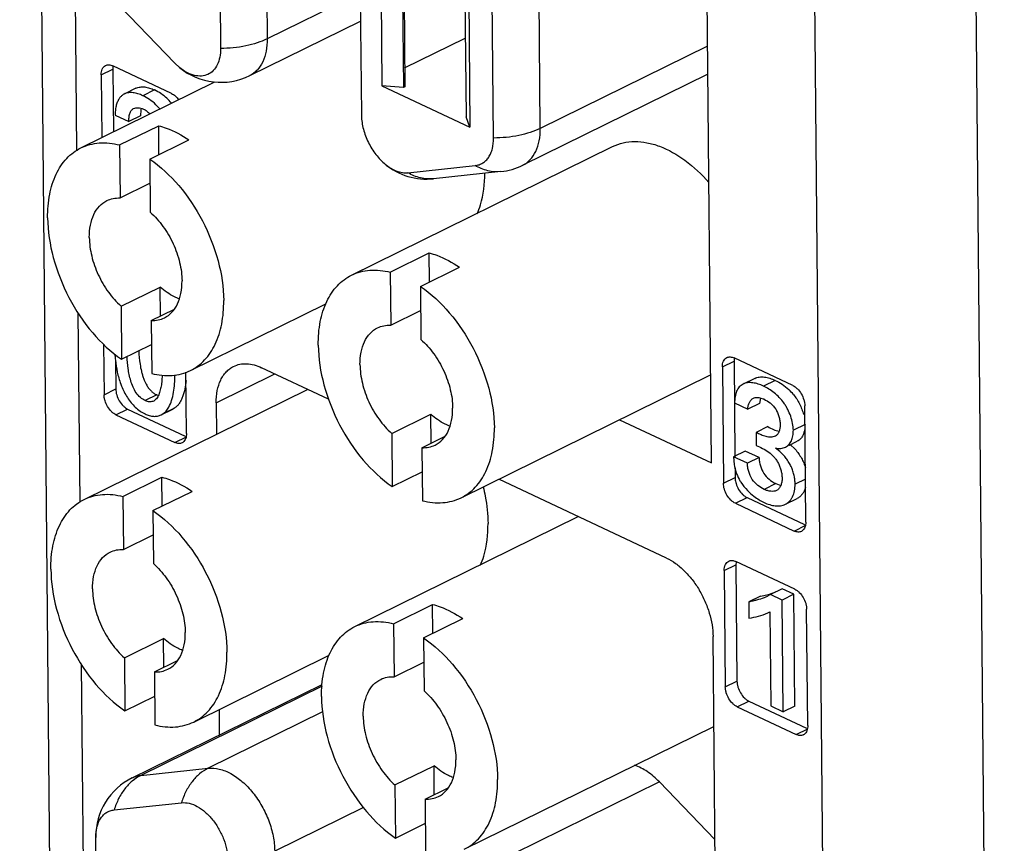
# Model space of a CAD drawing. Header units: inches. Extents: x 0 to 34, y 0 to 22.
# Tile 52 of 84: x 24.908 to 25.502, y 15.849 to 16.346. Entities that reach past the tile are written whole.
import ezdxf

# ---------------------------------------------------------------- set-up
doc = ezdxf.new("R2010")
doc.units = ezdxf.units.IN
doc.header["$LTSCALE"] = 1.87
doc.header["$MEASUREMENT"] = 0
doc.layers.get('0').update_dxf_attribs({"linetype": 'CONTINUOUS'})

msp = doc.modelspace()

# ---------------------------------------------------------------- linework, layer by layer
at = {"color": 7, "linetype": 'CONTINUOUS'}
for p, q in [((24.93701, 14.67853), (24.90811, 17.81457)), ((25.47363, 17.58665), (25.50203, 14.50524)), ((25.37634, 17.5692), (25.40444, 14.52092)), ((25.32535, 16.07855), (25.31241, 17.48177)), ((24.94254, 16.26689), (24.93145, 17.47005)), ((25.04798, 17.35758), (25.05741, 16.33424)), ((25.0198, 17.35178), (25.02923, 16.32843)), ((25.10478, 17.31184), (25.11421, 16.2885)), ((25.11756, 17.28264), (25.12656, 16.30589)), ((25.13064, 17.27649), (25.1396, 16.3049)), ((25.13148, 17.2761), (25.14043, 16.30531)), ((25.16838, 17.25875), (25.17733, 16.28716)), ((25.17069, 17.25767), (25.17969, 16.28092)), ((25.22213, 16.28022), (25.21313, 17.25657)), ((25.19394, 16.27442), (25.18494, 17.25077)), ((25.00159, 16.31962), (24.96056, 16.3623)), ((25.11353, 16.36186), (25.05741, 16.33424)), ((25.04684, 16.31205), (25.11369, 16.34495)), ((25.14032, 16.31668), (25.1769, 16.33468)), ((25.32303, 16.32988), (25.22213, 16.28022)), ((24.95723, 16.31251), (24.96427, 16.31598)), ((24.99975, 16.30126), (24.96425, 16.31794)), ((24.96437, 16.31748), (24.96427, 16.31598)), ((24.96427, 16.31598), (24.96462, 16.27811)), ((25.00452, 16.31691), (25.00159, 16.31962)), ((24.95723, 16.31251), (24.95758, 16.27465)), ((25.32318, 16.31298), (25.21156, 16.25804)), ((24.94504, 16.26847), (25.02584, 16.30825)), ((24.97821, 16.30439), (24.97117, 16.30092)), ((24.98944, 16.3034), (24.9824, 16.29993)), ((25.02489, 16.30835), (25.0249, 16.30778)), ((25.12656, 16.30589), (25.17969, 16.28092)), ((25.1396, 16.3049), (25.12656, 16.30589)), ((25.14043, 16.30531), (25.1396, 16.3049)), ((24.97117, 16.30093), (24.97062, 16.30063)), ((24.98124, 16.29135), (24.98103, 16.28778)), ((24.98146, 16.2924), (24.98124, 16.29135)), ((24.96571, 16.2882), (24.97399, 16.28431)), ((24.98103, 16.28778), (24.97399, 16.28431)), ((25.11421, 16.2885), (25.11422, 16.28787)), ((25.17969, 16.28092), (25.17733, 16.28716)), ((24.96839, 16.27024), (24.99195, 16.28184)), ((24.99211, 16.26443), (24.99195, 16.28184)), ((24.96839, 16.27024), (24.96868, 16.23827)), ((24.98656, 16.2617), (25.01012, 16.2733)), ((25.10829, 16.19175), (25.26574, 16.26925)), ((24.98656, 16.2617), (24.98685, 16.22973)), ((25.14225, 16.25352), (25.18285, 16.25783)), ((25.19833, 16.25421), (25.15774, 16.24989)), ((24.96868, 16.23827), (24.98669, 16.24713)), ((25.13164, 16.19351), (25.1552, 16.20511)), ((25.15536, 16.18771), (25.1552, 16.20511)), ((25.14981, 16.18497), (25.17337, 16.19657)), ((25.13164, 16.19351), (25.13193, 16.16154)), ((24.96928, 16.17299), (24.99285, 16.18459)), ((24.99301, 16.16718), (24.99285, 16.18459)), ((25.14981, 16.18497), (25.1501, 16.153)), ((24.96928, 16.17299), (24.96958, 16.14102)), ((25.0111, 16.13424), (25.09287, 16.17449)), ((24.94449, 16.05496), (24.94344, 16.16886)), ((24.98745, 16.16445), (25.00141, 16.17132)), ((25.13193, 16.16154), (25.14994, 16.17041)), ((24.98745, 16.16445), (24.98775, 16.13248)), ((24.95873, 16.15011), (24.95901, 16.11965)), ((24.96958, 16.14102), (24.98759, 16.14988)), ((24.96589, 16.14058), (24.96605, 16.12311)), ((25.33196, 16.13639), (25.339, 16.13986)), ((25.37448, 16.12514), (25.33898, 16.14182)), ((25.3391, 16.14136), (25.339, 16.13986)), ((25.339, 16.13986), (25.33954, 16.08222)), ((24.9941, 16.13149), (24.99386, 16.12815)), ((25.00871, 16.09629), (25.00837, 16.13326)), ((25.02668, 16.11476), (25.06206, 16.13217)), ((25.09433, 16.117), (25.05405, 16.13593)), ((25.17435, 16.05752), (25.32486, 16.1316)), ((25.33196, 16.13639), (25.33261, 16.06626)), ((25.35146, 16.1295), (25.34442, 16.12603)), ((25.36382, 16.12827), (25.35678, 16.12481)), ((24.94699, 16.05654), (25.0818, 16.12289)), ((24.95901, 16.11965), (24.96605, 16.12311)), ((24.99075, 16.11957), (24.98371, 16.1161)), ((24.99075, 16.11957), (24.99184, 16.11915)), ((24.99011, 16.11669), (24.98896, 16.11586)), ((25.02668, 16.11476), (25.02685, 16.09585)), ((25.33928, 16.11472), (25.34725, 16.11097)), ((25.35429, 16.11444), (25.34725, 16.11097)), ((25.35466, 16.11665), (25.35429, 16.11444)), ((25.35495, 16.11756), (25.35466, 16.11665)), ((25.35519, 16.11764), (25.35653, 16.11716)), ((25.38231, 16.0429), (25.38167, 16.11304)), ((24.96619, 16.10754), (24.97323, 16.11101)), ((24.96619, 16.10754), (25.00169, 16.09086)), ((24.97323, 16.11101), (25.00796, 16.09469)), ((24.99345, 16.10747), (25.00049, 16.11093)), ((24.99345, 16.10746), (24.99453, 16.10811)), ((25.00158, 16.11157), (24.99453, 16.10811)), ((25.00158, 16.11157), (25.00049, 16.11093)), ((25.13254, 16.09626), (25.1561, 16.10786)), ((25.15626, 16.09046), (25.1561, 16.10786)), ((25.26996, 16.10458), (25.32535, 16.07855)), ((25.38181, 16.10169), (25.37477, 16.09823)), ((25.13254, 16.09626), (25.13283, 16.06429)), ((25.35937, 16.10041), (25.35232, 16.09695)), ((25.35232, 16.09695), (25.3524, 16.08906)), ((25.00169, 16.09086), (25.00873, 16.09432)), ((25.15071, 16.08772), (25.16466, 16.09459)), ((25.372, 16.08906), (25.37711, 16.09158)), ((25.37283, 16.08966), (25.37587, 16.08672)), ((25.15071, 16.08772), (25.151, 16.05575)), ((25.34576, 16.08568), (25.33872, 16.08222)), ((25.35412, 16.08175), (25.34576, 16.08568)), ((25.36664, 16.08546), (25.36403, 16.08747)), ((25.34708, 16.07829), (25.33872, 16.08222)), ((25.33872, 16.08222), (25.33912, 16.07755)), ((25.35412, 16.08175), (25.34708, 16.07829)), ((25.13283, 16.06429), (25.15084, 16.07316)), ((25.3396, 16.0755), (25.33965, 16.06973)), ((24.97034, 16.05831), (24.9939, 16.06991)), ((24.99406, 16.0525), (24.9939, 16.06991)), ((25.2983, 16.02114), (25.19709, 16.06871)), ((25.33261, 16.06626), (25.33965, 16.06973)), ((25.36424, 16.06604), (25.3572, 16.06257)), ((25.36424, 16.06604), (25.36731, 16.065)), ((25.38207, 16.0687), (25.37585, 16.06564)), ((24.98851, 16.04977), (25.01207, 16.06137)), ((24.97034, 16.05831), (24.97064, 16.02634)), ((25.33979, 16.05416), (25.34683, 16.05762)), ((25.33979, 16.05416), (25.37529, 16.03747)), ((25.34683, 16.05762), (25.38156, 16.0413)), ((25.36997, 16.05358), (25.37701, 16.05704)), ((24.98851, 16.04977), (24.98881, 16.0178)), ((25.11024, 15.97982), (25.24505, 16.04617)), ((25.37529, 16.03747), (25.38233, 16.04094)), ((24.97064, 16.02634), (24.98865, 16.0352)), ((25.37562, 16.00241), (25.34011, 16.01909)), ((25.34024, 16.01863), (25.34014, 16.01713)), ((25.33309, 16.01366), (25.34014, 16.01713)), ((25.33309, 16.01366), (25.33374, 15.94353)), ((25.34014, 16.01713), (25.34078, 15.94699)), ((25.35974, 15.99929), (25.36415, 16.00071)), ((25.36811, 16.0026), (25.36106, 15.99914)), ((25.37514, 15.9993), (25.36811, 16.0026)), ((25.35496, 15.99822), (25.34792, 15.99476)), ((25.34792, 15.99476), (25.34801, 15.98502)), ((25.35496, 15.99822), (25.35974, 15.99929)), ((25.35947, 15.99828), (25.3571, 15.99724)), ((25.36106, 15.99914), (25.35946, 15.99829)), ((25.36809, 15.99583), (25.36106, 15.99914)), ((25.37514, 15.9993), (25.36809, 15.99583)), ((25.36872, 15.92847), (25.36809, 15.99583)), ((25.37576, 15.93193), (25.37514, 15.9993)), ((25.13359, 15.98158), (25.15716, 15.99318)), ((25.15732, 15.97578), (25.15716, 15.99318)), ((25.35929, 15.98808), (25.36062, 15.98879)), ((25.35929, 15.98808), (25.36064, 15.98874)), ((25.36062, 15.98879), (25.36115, 15.93203)), ((25.38344, 15.92017), (25.3828, 15.9903)), ((25.15176, 15.97304), (25.17533, 15.98464)), ((25.13359, 15.98158), (25.13389, 15.94961)), ((24.97124, 15.96106), (24.9948, 15.97265)), ((24.99496, 15.95525), (24.9948, 15.97265)), ((25.15176, 15.97304), (25.15206, 15.94107)), ((25.33893, 14.60491), (25.32631, 15.97394)), ((24.97124, 15.96106), (24.97153, 15.92909)), ((24.98941, 15.95252), (25.00336, 15.95939)), ((25.01305, 15.92231), (25.09483, 15.96256)), ((24.95648, 14.75377), (24.9454, 15.95693)), ((25.13389, 15.94961), (25.1519, 15.95848)), ((24.98941, 15.95252), (24.9897, 15.92055)), ((25.33374, 15.94353), (25.34078, 15.94699)), ((24.97599, 15.88861), (25.09057, 15.94501)), ((25.09051, 15.94388), (24.98127, 15.89012)), ((24.97153, 15.92909), (24.98954, 15.93795)), ((25.34092, 15.93143), (25.34796, 15.93489)), ((25.34796, 15.93489), (25.38269, 15.91857)), ((25.02838, 15.92986), (25.02852, 15.91447)), ((25.34092, 15.93143), (25.37642, 15.91474)), ((25.36115, 15.93203), (25.36872, 15.92847)), ((25.37576, 15.93193), (25.36872, 15.92847)), ((25.09081, 15.92837), (25.02187, 15.89444)), ((25.17631, 15.84559), (25.32681, 15.91966)), ((25.37642, 15.91474), (25.38347, 15.91821)), ((24.98127, 15.89012), (25.02187, 15.89444)), ((25.13449, 15.88433), (25.15805, 15.89593)), ((25.15821, 15.87852), (25.15805, 15.89593)), ((25.13449, 15.88433), (25.13478, 15.85236)), ((25.15266, 15.87579), (25.16662, 15.88266)), ((25.29397, 15.88621), (25.16961, 15.825)), ((25.32744, 15.85139), (25.29397, 15.88621)), ((25.15266, 15.87579), (25.15295, 15.84382)), ((24.96511, 15.86933), (25.0057, 15.87364)), ((25.11543, 15.8708), (25.06193, 15.84447)), ((25.13478, 15.85236), (25.15279, 15.86123)), ((24.96301, 14.87639), (24.95401, 15.85274))]:
    msp.add_line(p, q, dxfattribs=at)
for centre, radius, start, end in [((25.02946, 16.34738), 0.03937, 230.70364, 296.20587), ((24.9768, 16.27659), 0.02964, 47.40201, 64.74971), ((24.97796, 16.27786), 0.02792, 39.15923, 47.39139), ((25.15358, 16.28904), 0.03937, 230.70641, 276.06886), ((25.19417, 16.29336), 0.03937, 276.06862, 296.20634), ((25.05564, 16.15032), 0.09035, 183.88951, 185.12935), ((25.0481, 16.14965), 0.08279, 185.13627, 186.34037), ((25.00004, 16.13674), 0.03279, 198.9153, 201.34205), ((25.3506, 16.09962), 0.0315, 39.6987, 47.153), ((25.35038, 16.10264), 0.01577, 64.81099, 67.03055), ((25.0043, 16.09415), 0.00389, 296.22838, 307.73121), ((25.36161, 16.099), 0.00482, 296.17161, 302.30069), ((25.37229, 16.08314), 0.0189, 229.93466, 244.78205), ((25.3724, 16.08642), 0.03524, 224.09191, 232.65912), ((25.37791, 16.04076), 0.00389, 296.22838, 307.73121), ((25.37904, 15.91803), 0.00389, 296.22838, 307.73121), ((24.99338, 15.85329), 0.03937, 116.20602, 180.52804), ((24.98375, 15.85301), 0.02974, 180.16449, 180.52829)]:
    msp.add_arc(centre, radius, start, end, dxfattribs=at)
for points, knots in [([(25.05741, 16.33424), (25.05547, 16.33328), (25.05123, 16.3316), (25.04187, 16.32917), (25.03434, 16.32846), (25.02923, 16.32843)], [0, 0, 0, 0, 0.224389, 0.470419, 1, 1, 1, 1]), ([(25.05741, 16.33424), (25.05744, 16.33174), (25.05707, 16.32699), (25.05508, 16.32048), (25.05219, 16.31605), (25.04929, 16.31345), (25.04768, 16.31246), (25.04684, 16.31205)], [0, 0, 0, 0, 0.289502, 0.549285, 0.782353, 0.892268, 1, 1, 1, 1]), ([(25.02923, 16.32843), (25.02925, 16.32667), (25.02898, 16.3233), (25.02755, 16.31869), (25.02511, 16.31502), (25.02174, 16.31257), (25.01768, 16.31156), (25.01326, 16.31203), (25.00873, 16.31384), (25.00591, 16.31577), (25.00452, 16.31691)], [0, 0, 0, 0, 0.144333, 0.27363, 0.38951, 0.497451, 0.605895, 0.723075, 0.85404, 1, 1, 1, 1]), ([(24.95723, 16.31251), (24.95722, 16.31315), (24.95732, 16.31435), (24.95782, 16.31601), (24.95868, 16.31733), (24.95949, 16.31794), (24.95991, 16.31815)], [0, 0, 0, 0, 0.289296, 0.549882, 0.783163, 1, 1, 1, 1]), ([(24.95991, 16.31815), (24.96022, 16.3183), (24.96089, 16.31852), (24.96198, 16.31859), (24.96313, 16.3184), (24.96388, 16.31812), (24.96425, 16.31794)], [0, 0, 0, 0, 0.229029, 0.467866, 0.723862, 1, 1, 1, 1]), ([(24.97821, 16.30439), (24.979, 16.30478), (24.98076, 16.30531), (24.98359, 16.30529), (24.98654, 16.30463), (24.98847, 16.30386), (24.98944, 16.3034)], [0, 0, 0, 0, 0.225653, 0.46482, 0.723681, 1, 1, 1, 1]), ([(24.96806, 16.29806), (24.96764, 16.2974), (24.9669, 16.29595), (24.96616, 16.29356), (24.96576, 16.29093), (24.96573, 16.28913), (24.96571, 16.2882)], [0, 0, 0, 0, 0.227375, 0.471712, 0.730439, 1, 1, 1, 1]), ([(24.97062, 16.30063), (24.97012, 16.30032), (24.96916, 16.29955), (24.9684, 16.29858), (24.96806, 16.29806)], [0, 0, 0, 0, 0.485307, 1, 1, 1, 1]), ([(24.9824, 16.29993), (24.98143, 16.30039), (24.9795, 16.30116), (24.97655, 16.30182), (24.97371, 16.30185), (24.97196, 16.30131), (24.97117, 16.30092)], [0, 0, 0, 0, 0.276319, 0.53518, 0.774347, 1, 1, 1, 1]), ([(24.99263, 16.29195), (24.9919, 16.29286), (24.98998, 16.29495), (24.98657, 16.29769), (24.98378, 16.29929), (24.9824, 16.29993)], [0, 0, 0, 0, 0.268027, 0.649848, 1, 1, 1, 1]), ([(24.99975, 16.30126), (25.00056, 16.30088), (25.00214, 16.29978), (25.00341, 16.29835), (25.00399, 16.29755)], [0, 0, 0, 0, 0.471791, 1, 1, 1, 1]), ([(24.97399, 16.28431), (24.97398, 16.28516), (24.97401, 16.28642), (24.9742, 16.28804), (24.97445, 16.28916), (24.97482, 16.29017), (24.97535, 16.29103), (24.97604, 16.29171), (24.97658, 16.29204), (24.97685, 16.29218)], [0, 0, 0, 0, 0.287196, 0.424825, 0.554699, 0.675348, 0.787366, 0.894261, 1, 1, 1, 1]), ([(24.97685, 16.29218), (24.97728, 16.29239), (24.97821, 16.29268), (24.97971, 16.29276), (24.98128, 16.29251), (24.98229, 16.29214), (24.98279, 16.2919)], [0, 0, 0, 0, 0.230551, 0.47354, 0.730515, 1, 1, 1, 1]), ([(24.98279, 16.2919), (24.98349, 16.29158), (24.98489, 16.29071), (24.98613, 16.28963), (24.98674, 16.28902)], [0, 0, 0, 0, 0.472705, 1, 1, 1, 1]), ([(25.11422, 16.28787), (25.1143, 16.28517), (25.11519, 16.2796), (25.11821, 16.27163), (25.12268, 16.26439), (25.12655, 16.26029), (25.12864, 16.25857)], [0, 0, 0, 0, 0.242335, 0.500003, 0.757671, 1, 1, 1, 1]), ([(24.99195, 16.28184), (24.99348, 16.28145), (24.99989, 16.27944), (25.00588, 16.27619), (25.01012, 16.2733)], [0, 0, 0, 0, 0.234975, 1, 1, 1, 1]), ([(25.22213, 16.28022), (25.22018, 16.27926), (25.21594, 16.27759), (25.20658, 16.27515), (25.19906, 16.27444), (25.19394, 16.27442)], [0, 0, 0, 0, 0.224389, 0.470419, 1, 1, 1, 1]), ([(25.21156, 16.25804), (25.21323, 16.25886), (25.2164, 16.26126), (25.21979, 16.26647), (25.22178, 16.27297), (25.22215, 16.27773), (25.22213, 16.28022)], [0, 0, 0, 0, 0.216956, 0.450229, 0.710241, 1, 1, 1, 1]), ([(25.18285, 16.25783), (25.18366, 16.25792), (25.18527, 16.25826), (25.1875, 16.25931), (25.18946, 16.26086), (25.1911, 16.26287), (25.19239, 16.2653), (25.19366, 16.26913), (25.19396, 16.27227), (25.19394, 16.27442)], [0, 0, 0, 0, 0.112242, 0.222471, 0.33419, 0.450651, 0.574385, 0.706987, 1, 1, 1, 1]), ([(24.92496, 16.22632), (24.92491, 16.23106), (24.92561, 16.24009), (24.92939, 16.25245), (24.93488, 16.26087), (24.9404, 16.26582), (24.94345, 16.26769), (24.94504, 16.26847)], [0, 0, 0, 0, 0.289507, 0.549286, 0.782353, 0.892268, 1, 1, 1, 1]), ([(24.94504, 16.26847), (24.94673, 16.26931), (24.95034, 16.27066), (24.95822, 16.27196), (24.96439, 16.27126), (24.96839, 16.27024)], [0, 0, 0, 0, 0.237631, 0.480743, 1, 1, 1, 1]), ([(25.26574, 16.26925), (25.26777, 16.27024), (25.27213, 16.27178), (25.27918, 16.27255), (25.28661, 16.27181), (25.29717, 16.26876), (25.3104, 16.26114), (25.31949, 16.25253), (25.32383, 16.24758)], [0, 0, 0, 0, 0.101946, 0.207201, 0.318521, 0.437782, 0.702386, 1, 1, 1, 1]), ([(24.98656, 16.2617), (24.99306, 16.25726), (25.0052, 16.24585), (25.01916, 16.22483), (25.02851, 16.20118), (25.03111, 16.18447), (25.03118, 16.1764)], [0, 0, 0, 0, 0.237691, 0.495881, 0.756283, 1, 1, 1, 1]), ([(25.12864, 16.25857), (25.12972, 16.25769), (25.13192, 16.25612), (25.13541, 16.25441), (25.13887, 16.25347), (25.14117, 16.2534), (25.14225, 16.25352)], [0, 0, 0, 0, 0.282066, 0.542214, 0.780458, 1, 1, 1, 1]), ([(25.19833, 16.25421), (25.19572, 16.25393), (25.19024, 16.2543), (25.1852, 16.25642), (25.18285, 16.25783)], [0, 0, 0, 0, 0.489241, 1, 1, 1, 1]), ([(25.15774, 16.24989), (25.15512, 16.24962), (25.14965, 16.24998), (25.14461, 16.25211), (25.14225, 16.25352)], [0, 0, 0, 0, 0.489241, 1, 1, 1, 1]), ([(25.18401, 16.22874), (25.18479, 16.2305), (25.18766, 16.23833), (25.18864, 16.24676), (25.18864, 16.25315)], [0, 0, 0, 0, 0.231983, 1, 1, 1, 1]), ([(24.96068, 16.23668), (24.96189, 16.23727), (24.96452, 16.23816), (24.96729, 16.23833), (24.96868, 16.23827)], [0, 0, 0, 0, 0.490036, 1, 1, 1, 1]), ([(24.95011, 16.2145), (24.95009, 16.21699), (24.95046, 16.22174), (24.95245, 16.22825), (24.95583, 16.23346), (24.95901, 16.23586), (24.96068, 16.23668)], [0, 0, 0, 0, 0.289768, 0.549771, 0.783052, 1, 1, 1, 1]), ([(24.92496, 16.22632), (24.92503, 16.21825), (24.92762, 16.20154), (24.93698, 16.17789), (24.95094, 16.15687), (24.96308, 16.14546), (24.96958, 16.14102)], [0, 0, 0, 0, 0.243717, 0.504119, 0.762309, 1, 1, 1, 1]), ([(24.98685, 16.22973), (24.98972, 16.22718), (24.99497, 16.22122), (25.00097, 16.2109), (25.00491, 16.19972), (25.00599, 16.19197), (25.00602, 16.18822)], [0, 0, 0, 0, 0.245415, 0.503706, 0.760039, 1, 1, 1, 1]), ([(24.95011, 16.2145), (24.95015, 16.21075), (24.95122, 16.20299), (24.95517, 16.19181), (24.96117, 16.18149), (24.96642, 16.17554), (24.96928, 16.17299)], [0, 0, 0, 0, 0.239961, 0.496294, 0.754585, 1, 1, 1, 1]), ([(25.1552, 16.20511), (25.15673, 16.20472), (25.16314, 16.20271), (25.16913, 16.19947), (25.17337, 16.19657)], [0, 0, 0, 0, 0.234975, 1, 1, 1, 1]), ([(25.08821, 16.1496), (25.08816, 16.15433), (25.08886, 16.16337), (25.09264, 16.17573), (25.09813, 16.18414), (25.10365, 16.18909), (25.1067, 16.19097), (25.10829, 16.19175)], [0, 0, 0, 0, 0.289507, 0.549286, 0.782353, 0.892268, 1, 1, 1, 1]), ([(25.10829, 16.19175), (25.10998, 16.19258), (25.11359, 16.19393), (25.12147, 16.19524), (25.12764, 16.19454), (25.13164, 16.19351)], [0, 0, 0, 0, 0.237631, 0.480743, 1, 1, 1, 1]), ([(25.0044, 16.17742), (25.0034, 16.17778), (24.99922, 16.17958), (24.99545, 16.18227), (24.99285, 16.18459)], [0, 0, 0, 0, 0.232897, 1, 1, 1, 1]), ([(24.99545, 16.16604), (24.99713, 16.16686), (25.0003, 16.16926), (25.00368, 16.17446), (25.00568, 16.18097), (25.00605, 16.18573), (25.00602, 16.18822)], [0, 0, 0, 0, 0.216948, 0.450229, 0.710232, 1, 1, 1, 1]), ([(25.14981, 16.18497), (25.15631, 16.18053), (25.16845, 16.16913), (25.18241, 16.1481), (25.19176, 16.12445), (25.19436, 16.10775), (25.19443, 16.09967)], [0, 0, 0, 0, 0.237691, 0.495881, 0.756283, 1, 1, 1, 1]), ([(25.0111, 16.13424), (25.01268, 16.13502), (25.01574, 16.1369), (25.02126, 16.14185), (25.02675, 16.15026), (25.03053, 16.16262), (25.03122, 16.17166), (25.03118, 16.1764)], [0, 0, 0, 0, 0.107732, 0.217647, 0.450714, 0.710493, 1, 1, 1, 1]), ([(24.98745, 16.16445), (24.98885, 16.16438), (24.99162, 16.16456), (24.99425, 16.16544), (24.99545, 16.16604)], [0, 0, 0, 0, 0.509964, 1, 1, 1, 1]), ([(25.12393, 16.15996), (25.12514, 16.16055), (25.12777, 16.16143), (25.13054, 16.16161), (25.13193, 16.16154)], [0, 0, 0, 0, 0.490036, 1, 1, 1, 1]), ([(25.11337, 16.13777), (25.11334, 16.14027), (25.11371, 16.14502), (25.11571, 16.15153), (25.11909, 16.15673), (25.12226, 16.15913), (25.12393, 16.15996)], [0, 0, 0, 0, 0.289768, 0.549771, 0.783052, 1, 1, 1, 1]), ([(25.08821, 16.1496), (25.08828, 16.14152), (25.09088, 16.12481), (25.10023, 16.10116), (25.11419, 16.08014), (25.12633, 16.06873), (25.13283, 16.06429)], [0, 0, 0, 0, 0.243717, 0.504119, 0.762309, 1, 1, 1, 1]), ([(25.1501, 16.153), (25.15297, 16.15045), (25.15822, 16.1445), (25.16422, 16.13418), (25.16817, 16.123), (25.16924, 16.11524), (25.16927, 16.1115)], [0, 0, 0, 0, 0.245415, 0.503706, 0.760039, 1, 1, 1, 1]), ([(24.97996, 16.14614), (24.98007, 16.14342), (24.9804, 16.13928), (24.98134, 16.13449), (24.9821, 16.13169), (24.98255, 16.13029), (24.9828, 16.12959)], [0, 0, 0, 0, 0.48469, 0.737274, 0.867246, 1, 1, 1, 1]), ([(24.96582, 16.14051), (24.96609, 16.1381), (24.96685, 16.13323), (24.96819, 16.12847), (24.96902, 16.12611)], [0, 0, 0, 0, 0.49138, 1, 1, 1, 1]), ([(24.98371, 16.1161), (24.98322, 16.11633), (24.98224, 16.1169), (24.98034, 16.11837), (24.97821, 16.12077), (24.97639, 16.12425), (24.97509, 16.12798), (24.97413, 16.13173), (24.97329, 16.13661), (24.97302, 16.14027), (24.97292, 16.14267)], [0, 0, 0, 0, 0.054381, 0.11331, 0.239617, 0.371448, 0.504591, 0.633632, 0.758598, 1, 1, 1, 1]), ([(25.03714, 16.13674), (25.03834, 16.13733), (25.04096, 16.1382), (25.04521, 16.13847), (25.04967, 16.13772), (25.05259, 16.13662), (25.05405, 16.13593)], [0, 0, 0, 0, 0.228995, 0.467565, 0.723422, 1, 1, 1, 1]), ([(25.11337, 16.13777), (25.1134, 16.13402), (25.11447, 16.12627), (25.11842, 16.11509), (25.12442, 16.10477), (25.12967, 16.09881), (25.13254, 16.09626)], [0, 0, 0, 0, 0.239961, 0.496294, 0.754585, 1, 1, 1, 1]), ([(25.33196, 16.13639), (25.33196, 16.13703), (25.33205, 16.13823), (25.33256, 16.13989), (25.33342, 16.14121), (25.33422, 16.14182), (25.33465, 16.14203)], [0, 0, 0, 0, 0.289296, 0.549882, 0.783163, 1, 1, 1, 1]), ([(25.33465, 16.14203), (25.33496, 16.14218), (25.33563, 16.14241), (25.33672, 16.14247), (25.33786, 16.14228), (25.33861, 16.142), (25.33898, 16.14182)], [0, 0, 0, 0, 0.229029, 0.467866, 0.723862, 1, 1, 1, 1]), ([(24.98775, 16.13248), (24.99175, 16.13145), (24.99792, 16.13075), (25.0058, 16.13206), (25.00941, 16.13341), (25.0111, 16.13424)], [0, 0, 0, 0, 0.519257, 0.762369, 1, 1, 1, 1]), ([(24.99798, 16.11205), (24.99873, 16.11337), (24.99994, 16.11635), (25.00104, 16.12115), (25.00165, 16.12628), (25.00179, 16.12978), (25.00181, 16.13155)], [0, 0, 0, 0, 0.227586, 0.476224, 0.736035, 1, 1, 1, 1]), ([(25.02668, 16.11476), (25.02665, 16.11723), (25.02702, 16.12193), (25.02871, 16.12746), (25.03078, 16.13114), (25.03261, 16.13345), (25.03473, 16.13535), (25.03632, 16.13633), (25.03714, 16.13674)], [0, 0, 0, 0, 0.289133, 0.548952, 0.668566, 0.782498, 0.892337, 1, 1, 1, 1]), ([(24.9828, 16.12959), (24.98293, 16.12921), (24.98349, 16.12775), (24.98416, 16.12632), (24.98476, 16.12531)], [0, 0, 0, 0, 0.251346, 1, 1, 1, 1]), ([(24.98476, 16.12531), (24.98514, 16.12466), (24.98598, 16.12343), (24.98745, 16.12183), (24.98904, 16.12052), (24.99018, 16.11983), (24.99075, 16.11957)], [0, 0, 0, 0, 0.267819, 0.528068, 0.774425, 1, 1, 1, 1]), ([(24.99386, 16.12815), (24.99375, 16.12705), (24.99354, 16.12543), (24.99311, 16.12331), (24.99272, 16.12179), (24.99225, 16.12033), (24.99152, 16.11855), (24.99077, 16.11732), (24.99011, 16.11669)], [0, 0, 0, 0, 0.269974, 0.401076, 0.529484, 0.655249, 0.777111, 1, 1, 1, 1]), ([(25.00848, 16.12826), (25.00831, 16.12654), (25.00782, 16.1232), (25.00674, 16.1192), (25.0055, 16.11633), (25.00442, 16.11445), (25.00313, 16.11283), (25.00211, 16.11195), (25.00158, 16.11157)], [0, 0, 0, 0, 0.279938, 0.544159, 0.667368, 0.783871, 0.894168, 1, 1, 1, 1]), ([(25.34442, 16.12603), (25.34401, 16.12583), (25.3432, 16.12534), (25.34212, 16.12437), (25.34122, 16.12317), (25.34052, 16.12175), (25.33998, 16.12016), (25.33946, 16.11782), (25.33931, 16.11597), (25.33928, 16.11472)], [0, 0, 0, 0, 0.106872, 0.21553, 0.328708, 0.449008, 0.577221, 0.71281, 1, 1, 1, 1]), ([(25.35678, 16.12481), (25.35571, 16.12531), (25.3536, 16.12616), (25.35037, 16.12693), (25.34725, 16.12701), (25.34529, 16.12646), (25.34442, 16.12603)], [0, 0, 0, 0, 0.275079, 0.533565, 0.773189, 1, 1, 1, 1]), ([(25.35146, 16.1295), (25.35233, 16.12993), (25.35429, 16.13048), (25.35741, 16.1304), (25.36064, 16.12963), (25.36276, 16.12877), (25.36382, 16.12827)], [0, 0, 0, 0, 0.226811, 0.466435, 0.724921, 1, 1, 1, 1]), ([(25.36382, 16.12827), (25.36525, 16.1276), (25.36814, 16.12595), (25.37076, 16.12389), (25.37202, 16.12271)], [0, 0, 0, 0, 0.478313, 1, 1, 1, 1]), ([(25.37448, 16.12514), (25.37497, 16.12491), (25.37593, 16.12433), (25.37775, 16.12278), (25.37968, 16.12025), (25.38098, 16.11731), (25.38155, 16.11485), (25.38166, 16.11363), (25.38167, 16.11304)], [0, 0, 0, 0, 0.109414, 0.228475, 0.485669, 0.750771, 0.879036, 1, 1, 1, 1]), ([(24.96619, 16.10754), (24.9657, 16.10777), (24.96474, 16.10835), (24.96292, 16.1099), (24.96099, 16.11243), (24.95969, 16.11537), (24.95912, 16.11783), (24.95901, 16.11905), (24.95901, 16.11965)], [0, 0, 0, 0, 0.109414, 0.228475, 0.485669, 0.750771, 0.879036, 1, 1, 1, 1]), ([(24.96605, 16.12311), (24.96605, 16.12252), (24.96617, 16.1213), (24.96673, 16.11884), (24.96752, 16.11705), (24.96819, 16.11594)], [0, 0, 0, 0, 0.235187, 0.484569, 1, 1, 1, 1]), ([(24.96949, 16.12481), (24.96996, 16.12361), (24.97104, 16.12125), (24.97299, 16.11791), (24.97522, 16.11483), (24.97691, 16.11299), (24.97779, 16.11214)], [0, 0, 0, 0, 0.253143, 0.509003, 0.760289, 1, 1, 1, 1]), ([(25.37477, 16.09823), (25.37476, 16.0996), (25.37442, 16.10246), (25.37326, 16.1067), (25.37178, 16.11018), (25.3703, 16.11282), (25.36791, 16.11642), (25.36447, 16.11998), (25.3601, 16.12308), (25.35788, 16.12429), (25.35678, 16.12481)], [0, 0, 0, 0, 0.122247, 0.254413, 0.390368, 0.457836, 0.524066, 0.775049, 0.891657, 1, 1, 1, 1]), ([(25.37484, 16.11974), (25.37554, 16.11889), (25.37688, 16.11709), (25.37857, 16.11415), (25.37994, 16.11102), (25.38065, 16.10884), (25.38093, 16.10775)], [0, 0, 0, 0, 0.243966, 0.495048, 0.749252, 1, 1, 1, 1]), ([(24.96819, 16.11594), (24.96883, 16.11485), (24.96996, 16.11336), (24.97178, 16.11182), (24.97274, 16.11124), (24.97323, 16.11101)], [0, 0, 0, 0, 0.529566, 0.774714, 1, 1, 1, 1]), ([(24.98896, 16.11586), (24.98859, 16.11568), (24.98777, 16.11541), (24.98645, 16.11534), (24.98506, 16.11556), (24.98416, 16.11589), (24.98371, 16.1161)], [0, 0, 0, 0, 0.229059, 0.469748, 0.726159, 1, 1, 1, 1]), ([(25.34725, 16.11097), (25.3473, 16.1117), (25.34753, 16.11309), (25.34822, 16.11501), (25.34924, 16.11659), (25.35019, 16.11735), (25.3507, 16.1176)], [0, 0, 0, 0, 0.280752, 0.542829, 0.781439, 1, 1, 1, 1]), ([(25.3507, 16.1176), (25.35102, 16.11775), (25.35171, 16.11798), (25.35283, 16.11807), (25.354, 16.11796), (25.35479, 16.11776), (25.35519, 16.11764)], [0, 0, 0, 0, 0.231994, 0.473345, 0.729278, 1, 1, 1, 1]), ([(25.35709, 16.11691), (25.35838, 16.1163), (25.36029, 16.11516), (25.36253, 16.11314), (25.36406, 16.11123), (25.36524, 16.109), (25.36611, 16.1066), (25.36665, 16.10417), (25.3668, 16.10256), (25.36681, 16.10178)], [0, 0, 0, 0, 0.225054, 0.347501, 0.475262, 0.608749, 0.744599, 0.877112, 1, 1, 1, 1]), ([(24.97779, 16.11214), (24.97869, 16.11128), (24.98056, 16.10975), (24.98266, 16.10855), (24.9837, 16.10806)], [0, 0, 0, 0, 0.52175, 1, 1, 1, 1]), ([(24.9837, 16.10806), (24.98454, 16.10767), (24.98622, 16.10703), (24.98879, 16.10655), (24.99125, 16.10664), (24.99276, 16.10713), (24.99345, 16.10747)], [0, 0, 0, 0, 0.276023, 0.533409, 0.772783, 1, 1, 1, 1]), ([(24.99453, 16.10811), (24.99523, 16.10859), (24.99654, 16.1098), (24.99753, 16.11126), (24.99798, 16.11205)], [0, 0, 0, 0, 0.484999, 1, 1, 1, 1]), ([(25.16765, 16.1007), (25.16665, 16.10106), (25.16247, 16.10286), (25.1587, 16.10554), (25.1561, 16.10786)], [0, 0, 0, 0, 0.232897, 1, 1, 1, 1]), ([(25.15871, 16.08931), (25.16038, 16.09013), (25.16355, 16.09253), (25.16693, 16.09774), (25.16893, 16.10425), (25.1693, 16.109), (25.16927, 16.1115)], [0, 0, 0, 0, 0.216948, 0.450229, 0.710232, 1, 1, 1, 1]), ([(25.36681, 16.10178), (25.36681, 16.10105), (25.36674, 16.09964), (25.36637, 16.09795), (25.36587, 16.09677), (25.36541, 16.09602), (25.36485, 16.09539), (25.36442, 16.09506), (25.36419, 16.09492)], [0, 0, 0, 0, 0.285949, 0.550847, 0.672612, 0.786859, 0.894993, 1, 1, 1, 1]), ([(25.38181, 16.10169), (25.38182, 16.10057), (25.3817, 16.09891), (25.38121, 16.09681), (25.3807, 16.0954), (25.38003, 16.09414), (25.37894, 16.09274), (25.37787, 16.09195), (25.37711, 16.09158)], [0, 0, 0, 0, 0.287282, 0.421901, 0.549378, 0.669604, 0.783369, 1, 1, 1, 1]), ([(25.00871, 16.09629), (25.00871, 16.09574), (25.00864, 16.09468), (25.00827, 16.09321), (25.00763, 16.09198), (25.00702, 16.09132), (25.00669, 16.09107)], [0, 0, 0, 0, 0.284659, 0.545525, 0.781977, 1, 1, 1, 1]), ([(25.17435, 16.05752), (25.17594, 16.0583), (25.17899, 16.06017), (25.18451, 16.06512), (25.19, 16.07354), (25.19378, 16.0859), (25.19448, 16.09493), (25.19443, 16.09967)], [0, 0, 0, 0, 0.107732, 0.217647, 0.450714, 0.710493, 1, 1, 1, 1]), ([(25.36374, 16.09467), (25.36294, 16.09427), (25.36107, 16.0939), (25.35817, 16.09431), (25.35522, 16.09538), (25.35329, 16.09639), (25.35232, 16.09695)], [0, 0, 0, 0, 0.220992, 0.459879, 0.721607, 1, 1, 1, 1]), ([(25.35937, 16.10041), (25.36048, 16.09977), (25.36268, 16.09864), (25.36505, 16.09787), (25.36622, 16.09767)], [0, 0, 0, 0, 0.519484, 1, 1, 1, 1]), ([(25.37007, 16.08811), (25.37083, 16.08849), (25.3719, 16.08927), (25.37299, 16.09067), (25.37365, 16.09193), (25.37417, 16.09334), (25.37466, 16.09544), (25.37478, 16.0971), (25.37477, 16.09823)], [0, 0, 0, 0, 0.216631, 0.330396, 0.450622, 0.578099, 0.712718, 1, 1, 1, 1]), ([(25.00603, 16.09065), (25.00572, 16.0905), (25.00505, 16.09028), (25.00396, 16.09021), (25.00281, 16.0904), (25.00206, 16.09068), (25.00169, 16.09086)], [0, 0, 0, 0, 0.229029, 0.467866, 0.723862, 1, 1, 1, 1]), ([(25.15071, 16.08772), (25.1521, 16.08766), (25.15487, 16.08784), (25.1575, 16.08872), (25.15871, 16.08931)], [0, 0, 0, 0, 0.509964, 1, 1, 1, 1]), ([(25.3524, 16.08906), (25.35368, 16.08851), (25.35629, 16.08733), (25.35877, 16.08587), (25.35997, 16.08502)], [0, 0, 0, 0, 0.487936, 1, 1, 1, 1]), ([(25.35997, 16.08502), (25.36113, 16.08417), (25.36276, 16.08265), (25.36459, 16.08028), (25.36579, 16.07825), (25.36674, 16.07608), (25.36742, 16.07384), (25.36785, 16.07162), (25.36796, 16.07015), (25.36797, 16.06943)], [0, 0, 0, 0, 0.23784, 0.365085, 0.495195, 0.626522, 0.756505, 0.882071, 1, 1, 1, 1]), ([(25.36403, 16.08747), (25.36507, 16.08727), (25.36714, 16.08714), (25.36917, 16.08767), (25.37007, 16.08811)], [0, 0, 0, 0, 0.514178, 1, 1, 1, 1]), ([(25.37585, 16.06564), (25.37584, 16.0665), (25.37574, 16.06826), (25.37532, 16.07092), (25.37459, 16.07363), (25.37351, 16.07631), (25.37211, 16.07888), (25.36996, 16.08206), (25.36804, 16.08421), (25.36664, 16.08546)], [0, 0, 0, 0, 0.114644, 0.234872, 0.359542, 0.487984, 0.61878, 0.749567, 1, 1, 1, 1]), ([(25.37587, 16.08672), (25.37657, 16.08593), (25.37792, 16.08424), (25.37966, 16.08151), (25.38108, 16.07862), (25.38176, 16.0766), (25.38203, 16.07558)], [0, 0, 0, 0, 0.249242, 0.502895, 0.754793, 1, 1, 1, 1]), ([(25.33912, 16.07755), (25.33935, 16.07604), (25.34003, 16.07298), (25.34131, 16.07011), (25.34207, 16.06872)], [0, 0, 0, 0, 0.491095, 1, 1, 1, 1]), ([(25.3572, 16.06257), (25.35585, 16.06321), (25.35316, 16.06489), (25.34973, 16.06849), (25.34796, 16.07247), (25.34722, 16.07582), (25.34708, 16.07749), (25.34708, 16.07829)], [0, 0, 0, 0, 0.226723, 0.478749, 0.746266, 0.877896, 1, 1, 1, 1]), ([(25.35412, 16.08175), (25.35412, 16.08095), (25.35426, 16.07927), (25.35463, 16.07763), (25.35487, 16.0768)], [0, 0, 0, 0, 0.481203, 1, 1, 1, 1]), ([(25.35487, 16.0768), (25.35535, 16.07519), (25.35667, 16.07215), (25.35891, 16.0697), (25.36012, 16.06867)], [0, 0, 0, 0, 0.513947, 1, 1, 1, 1]), ([(24.9939, 16.06991), (24.99543, 16.06951), (25.00185, 16.06751), (25.00783, 16.06426), (25.01207, 16.06137)], [0, 0, 0, 0, 0.234975, 1, 1, 1, 1]), ([(25.33979, 16.05416), (25.33931, 16.05439), (25.33834, 16.05497), (25.33652, 16.05651), (25.3346, 16.05904), (25.33329, 16.06199), (25.33273, 16.06445), (25.33262, 16.06567), (25.33261, 16.06626)], [0, 0, 0, 0, 0.109414, 0.228475, 0.485669, 0.750771, 0.879036, 1, 1, 1, 1]), ([(25.33965, 16.06973), (25.33965, 16.06944), (25.33972, 16.06822), (25.33996, 16.06701), (25.34022, 16.06612)], [0, 0, 0, 0, 0.238509, 1, 1, 1, 1]), ([(25.34022, 16.06612), (25.34059, 16.06487), (25.34164, 16.06251), (25.34321, 16.06045), (25.34411, 16.05957)], [0, 0, 0, 0, 0.50757, 1, 1, 1, 1]), ([(25.34207, 16.06872), (25.3424, 16.06809), (25.34383, 16.06564), (25.34562, 16.06342), (25.34709, 16.0619)], [0, 0, 0, 0, 0.253263, 1, 1, 1, 1]), ([(25.36797, 16.06943), (25.36798, 16.06861), (25.36786, 16.06702), (25.36734, 16.06513), (25.36669, 16.06384), (25.36611, 16.06302), (25.36543, 16.06235), (25.36489, 16.06202), (25.36462, 16.06189)], [0, 0, 0, 0, 0.285933, 0.549292, 0.670818, 0.785434, 0.894282, 1, 1, 1, 1]), ([(25.36997, 16.05358), (25.37042, 16.0538), (25.3713, 16.05434), (25.37247, 16.0554), (25.37349, 16.05668), (25.37465, 16.05871), (25.37563, 16.06172), (25.37586, 16.0643), (25.37585, 16.06564)], [0, 0, 0, 0, 0.10777, 0.2184, 0.333742, 0.454779, 0.714977, 1, 1, 1, 1]), ([(24.94699, 16.05654), (24.94868, 16.05738), (24.95229, 16.05873), (24.96017, 16.06003), (24.96634, 16.05933), (24.97034, 16.05831)], [0, 0, 0, 0, 0.237631, 0.480743, 1, 1, 1, 1]), ([(25.18767, 16.06402), (25.18813, 16.06215), (25.18973, 16.0549), (25.19054, 16.04747), (25.19059, 16.04196)], [0, 0, 0, 0, 0.258873, 1, 1, 1, 1]), ([(25.34411, 16.05957), (25.34432, 16.05936), (25.34515, 16.05861), (25.34609, 16.05797), (25.34683, 16.05762)], [0, 0, 0, 0, 0.26568, 1, 1, 1, 1]), ([(25.36462, 16.06189), (25.3641, 16.06163), (25.36293, 16.06131), (25.36105, 16.06134), (25.3591, 16.06178), (25.35783, 16.06228), (25.3572, 16.06257)], [0, 0, 0, 0, 0.225193, 0.466608, 0.726634, 1, 1, 1, 1]), ([(25.38213, 16.06365), (25.38189, 16.06291), (25.38134, 16.06149), (25.38018, 16.05961), (25.37874, 16.05808), (25.3776, 16.05733), (25.37701, 16.05704)], [0, 0, 0, 0, 0.272674, 0.528295, 0.768999, 1, 1, 1, 1]), ([(24.92691, 16.01439), (24.92687, 16.01913), (24.92756, 16.02816), (24.93134, 16.04052), (24.93683, 16.04894), (24.94235, 16.05389), (24.94541, 16.05576), (24.94699, 16.05654)], [0, 0, 0, 0, 0.289507, 0.549286, 0.782353, 0.892268, 1, 1, 1, 1]), ([(25.151, 16.05575), (25.155, 16.05473), (25.16117, 16.05403), (25.16905, 16.05534), (25.17266, 16.05668), (25.17435, 16.05752)], [0, 0, 0, 0, 0.519257, 0.762369, 1, 1, 1, 1]), ([(25.35103, 16.0584), (25.35201, 16.05765), (25.35397, 16.0563), (25.35607, 16.05516), (25.35711, 16.05467)], [0, 0, 0, 0, 0.519324, 1, 1, 1, 1]), ([(25.35711, 16.05467), (25.3582, 16.05416), (25.36041, 16.05329), (25.36378, 16.05257), (25.36703, 16.05255), (25.36906, 16.05313), (25.36997, 16.05358)], [0, 0, 0, 0, 0.273423, 0.532219, 0.773129, 1, 1, 1, 1]), ([(24.98851, 16.04977), (24.99501, 16.04533), (25.00715, 16.03392), (25.02111, 16.0129), (25.03047, 15.98925), (25.03306, 15.97254), (25.03313, 15.96447)], [0, 0, 0, 0, 0.237691, 0.495881, 0.756283, 1, 1, 1, 1]), ([(25.18597, 16.01681), (25.18677, 16.01862), (25.18971, 16.02669), (25.19065, 16.03538), (25.19059, 16.04196)], [0, 0, 0, 0, 0.231568, 1, 1, 1, 1]), ([(25.38231, 16.0429), (25.38232, 16.04235), (25.38225, 16.0413), (25.38187, 16.03983), (25.38123, 16.03859), (25.38062, 16.03794), (25.38029, 16.03768)], [0, 0, 0, 0, 0.284659, 0.545525, 0.781977, 1, 1, 1, 1]), ([(25.37963, 16.03727), (25.37932, 16.03712), (25.37865, 16.03689), (25.37756, 16.03682), (25.37642, 16.03702), (25.37567, 16.0373), (25.37529, 16.03747)], [0, 0, 0, 0, 0.229029, 0.467866, 0.723862, 1, 1, 1, 1]), ([(24.95207, 16.00257), (24.95204, 16.00506), (24.95241, 16.00981), (24.95441, 16.01632), (24.95779, 16.02153), (24.96096, 16.02393), (24.96264, 16.02475)], [0, 0, 0, 0, 0.289768, 0.549771, 0.783052, 1, 1, 1, 1]), ([(24.96264, 16.02475), (24.96384, 16.02534), (24.96647, 16.02622), (24.96924, 16.0264), (24.97064, 16.02634)], [0, 0, 0, 0, 0.490036, 1, 1, 1, 1]), ([(25.2983, 16.02114), (25.3002, 16.02025), (25.30396, 16.01798), (25.30914, 16.01358), (25.31393, 16.00817), (25.31813, 16.00197), (25.3216, 15.99521), (25.32421, 15.98813), (25.32585, 15.98101), (25.32629, 15.97625), (25.32631, 15.97394)], [0, 0, 0, 0, 0.109416, 0.228269, 0.354496, 0.485711, 0.618927, 0.750999, 0.879031, 1, 1, 1, 1]), ([(25.33309, 16.01366), (25.33309, 16.01429), (25.33318, 16.0155), (25.33369, 16.01716), (25.33455, 16.01848), (25.33535, 16.01909), (25.33578, 16.0193)], [0, 0, 0, 0, 0.289296, 0.549882, 0.783163, 1, 1, 1, 1]), ([(25.33578, 16.0193), (25.33609, 16.01945), (25.33676, 16.01967), (25.33785, 16.01974), (25.33899, 16.01955), (25.33974, 16.01927), (25.34011, 16.01909)], [0, 0, 0, 0, 0.229029, 0.467866, 0.723862, 1, 1, 1, 1]), ([(24.92691, 16.01439), (24.92698, 16.00632), (24.92958, 15.98961), (24.93893, 15.96596), (24.95289, 15.94494), (24.96503, 15.93353), (24.97153, 15.92909)], [0, 0, 0, 0, 0.243717, 0.504119, 0.762309, 1, 1, 1, 1]), ([(24.98881, 16.0178), (24.99167, 16.01525), (24.99692, 16.00929), (25.00292, 15.99897), (25.00687, 15.98779), (25.00794, 15.98004), (25.00798, 15.97629)], [0, 0, 0, 0, 0.245415, 0.503706, 0.760039, 1, 1, 1, 1]), ([(24.95207, 16.00257), (24.9521, 15.99882), (24.95318, 15.99106), (24.95712, 15.97988), (24.96312, 15.96956), (24.96837, 15.96361), (24.97124, 15.96106)], [0, 0, 0, 0, 0.239961, 0.496294, 0.754585, 1, 1, 1, 1]), ([(25.37562, 16.00241), (25.3761, 16.00218), (25.37707, 16.0016), (25.37888, 16.00005), (25.38081, 15.99752), (25.38211, 15.99458), (25.38268, 15.99212), (25.38279, 15.99089), (25.3828, 15.9903)], [0, 0, 0, 0, 0.109414, 0.228475, 0.485669, 0.750771, 0.879036, 1, 1, 1, 1]), ([(25.3571, 15.99724), (25.35563, 15.99667), (25.35335, 15.99597), (25.35027, 15.99521), (25.34871, 15.99489), (25.34792, 15.99476)], [0, 0, 0, 0, 0.497669, 0.748189, 1, 1, 1, 1]), ([(25.15716, 15.99318), (25.15868, 15.99279), (25.1651, 15.99078), (25.17109, 15.98754), (25.17533, 15.98464)], [0, 0, 0, 0, 0.234975, 1, 1, 1, 1]), ([(25.11024, 15.97982), (25.11194, 15.98065), (25.11554, 15.982), (25.12342, 15.98331), (25.12959, 15.98261), (25.13359, 15.98158)], [0, 0, 0, 0, 0.237631, 0.480743, 1, 1, 1, 1]), ([(25.34801, 15.98502), (25.34997, 15.98524), (25.35384, 15.9859), (25.35756, 15.98723), (25.35929, 15.98808)], [0, 0, 0, 0, 0.505244, 1, 1, 1, 1]), ([(25.09016, 15.93766), (25.09012, 15.9424), (25.09081, 15.95144), (25.0946, 15.9638), (25.10008, 15.97221), (25.1056, 15.97716), (25.10866, 15.97904), (25.11024, 15.97982)], [0, 0, 0, 0, 0.289507, 0.549286, 0.782353, 0.892268, 1, 1, 1, 1]), ([(25.00635, 15.96549), (25.00536, 15.96585), (25.00117, 15.96765), (24.9974, 15.97033), (24.9948, 15.97265)], [0, 0, 0, 0, 0.232897, 1, 1, 1, 1]), ([(24.99741, 15.9541), (24.99908, 15.95493), (25.00226, 15.95733), (25.00564, 15.96253), (25.00763, 15.96904), (25.008, 15.9738), (25.00798, 15.97629)], [0, 0, 0, 0, 0.216948, 0.450229, 0.710232, 1, 1, 1, 1]), ([(25.15176, 15.97304), (25.15827, 15.9686), (25.1704, 15.95719), (25.18436, 15.93617), (25.19372, 15.91252), (25.19631, 15.89581), (25.19639, 15.88774)], [0, 0, 0, 0, 0.237691, 0.495881, 0.756283, 1, 1, 1, 1]), ([(25.01305, 15.92231), (25.01464, 15.92309), (25.01769, 15.92497), (25.02321, 15.92992), (25.0287, 15.93833), (25.03248, 15.95069), (25.03318, 15.95973), (25.03313, 15.96447)], [0, 0, 0, 0, 0.107732, 0.217647, 0.450714, 0.710493, 1, 1, 1, 1]), ([(24.98941, 15.95252), (24.9908, 15.95245), (24.99357, 15.95263), (24.9962, 15.95351), (24.99741, 15.9541)], [0, 0, 0, 0, 0.509964, 1, 1, 1, 1]), ([(25.11532, 15.92584), (25.1153, 15.92833), (25.11566, 15.93309), (25.11766, 15.9396), (25.12104, 15.9448), (25.12421, 15.9472), (25.12589, 15.94803)], [0, 0, 0, 0, 0.289768, 0.549771, 0.783052, 1, 1, 1, 1]), ([(25.12589, 15.94803), (25.12709, 15.94862), (25.12973, 15.9495), (25.13249, 15.94968), (25.13389, 15.94961)], [0, 0, 0, 0, 0.490036, 1, 1, 1, 1]), ([(25.34078, 15.94699), (25.34079, 15.9464), (25.3409, 15.94518), (25.34147, 15.94272), (25.34277, 15.93978), (25.34469, 15.93725), (25.34651, 15.9357), (25.34748, 15.93512), (25.34796, 15.93489)], [0, 0, 0, 0, 0.120964, 0.249229, 0.514331, 0.771525, 0.890586, 1, 1, 1, 1]), ([(25.15206, 15.94107), (25.15492, 15.93852), (25.16017, 15.93257), (25.16617, 15.92225), (25.17012, 15.91107), (25.17119, 15.90331), (25.17123, 15.89956)], [0, 0, 0, 0, 0.245415, 0.503706, 0.760039, 1, 1, 1, 1]), ([(25.34092, 15.93143), (25.34044, 15.93165), (25.33947, 15.93224), (25.33765, 15.93378), (25.33573, 15.93631), (25.33443, 15.93925), (25.33386, 15.94172), (25.33375, 15.94294), (25.33374, 15.94353)], [0, 0, 0, 0, 0.109414, 0.228475, 0.485669, 0.750771, 0.879036, 1, 1, 1, 1]), ([(25.09016, 15.93766), (25.09023, 15.92959), (25.09283, 15.91288), (25.10218, 15.88923), (25.11614, 15.86821), (25.12828, 15.8568), (25.13478, 15.85236)], [0, 0, 0, 0, 0.243717, 0.504119, 0.762309, 1, 1, 1, 1]), ([(25.11532, 15.92584), (25.11535, 15.92209), (25.11643, 15.91434), (25.12038, 15.90316), (25.12638, 15.89284), (25.13163, 15.88688), (25.13449, 15.88433)], [0, 0, 0, 0, 0.239961, 0.496294, 0.754585, 1, 1, 1, 1]), ([(24.9897, 15.92055), (24.9937, 15.91952), (24.99987, 15.91882), (25.00775, 15.92013), (25.01136, 15.92148), (25.01305, 15.92231)], [0, 0, 0, 0, 0.519257, 0.762369, 1, 1, 1, 1]), ([(25.38344, 15.92017), (25.38345, 15.91962), (25.38338, 15.91857), (25.383, 15.91709), (25.38236, 15.91586), (25.38175, 15.91521), (25.38142, 15.91495)], [0, 0, 0, 0, 0.284659, 0.545525, 0.781977, 1, 1, 1, 1]), ([(25.38076, 15.91453), (25.38045, 15.91438), (25.37978, 15.91416), (25.37869, 15.91409), (25.37755, 15.91428), (25.3768, 15.91456), (25.37642, 15.91474)], [0, 0, 0, 0, 0.229029, 0.467866, 0.723862, 1, 1, 1, 1]), ([(25.16066, 15.87738), (25.16233, 15.8782), (25.16551, 15.8806), (25.16889, 15.88581), (25.17088, 15.89232), (25.17125, 15.89707), (25.17123, 15.89956)], [0, 0, 0, 0, 0.216948, 0.450229, 0.710232, 1, 1, 1, 1]), ([(25.02187, 15.89444), (25.02, 15.89352), (25.01639, 15.89113), (25.01182, 15.88632), (25.00814, 15.8804), (25.0064, 15.87597), (25.0057, 15.87364)], [0, 0, 0, 0, 0.231368, 0.474408, 0.730786, 1, 1, 1, 1]), ([(25.02187, 15.89444), (25.02408, 15.89467), (25.02889, 15.89423), (25.03591, 15.8913), (25.04275, 15.88635), (25.04903, 15.87969), (25.0544, 15.87169), (25.05854, 15.86285), (25.06119, 15.85369), (25.0619, 15.84748), (25.06193, 15.84447)], [0, 0, 0, 0, 0.095051, 0.20227, 0.322698, 0.454281, 0.592977, 0.733674, 0.870986, 1, 1, 1, 1]), ([(25.1696, 15.88877), (25.16861, 15.88913), (25.16442, 15.89093), (25.16066, 15.89361), (25.15805, 15.89593)], [0, 0, 0, 0, 0.232897, 1, 1, 1, 1]), ([(25.29397, 15.88621), (25.29176, 15.88851), (25.28717, 15.89249), (25.28175, 15.89533), (25.27905, 15.89623)], [0, 0, 0, 0, 0.5291, 1, 1, 1, 1]), ([(24.98127, 15.89012), (24.9794, 15.8892), (24.9758, 15.88682), (24.97123, 15.88201), (24.96754, 15.87609), (24.96581, 15.87165), (24.96511, 15.86933)], [0, 0, 0, 0, 0.231368, 0.474408, 0.730786, 1, 1, 1, 1]), ([(24.97599, 15.88861), (24.9764, 15.88881), (24.97808, 15.88955), (24.9799, 15.88997), (24.98127, 15.89012)], [0, 0, 0, 0, 0.247449, 1, 1, 1, 1]), ([(25.17631, 15.84559), (25.17789, 15.84637), (25.18095, 15.84824), (25.18646, 15.85319), (25.19195, 15.86161), (25.19573, 15.87397), (25.19643, 15.883), (25.19639, 15.88774)], [0, 0, 0, 0, 0.107732, 0.217647, 0.450714, 0.710493, 1, 1, 1, 1]), ([(25.15266, 15.87579), (25.15406, 15.87573), (25.15682, 15.87591), (25.15945, 15.87679), (25.16066, 15.87738)], [0, 0, 0, 0, 0.509964, 1, 1, 1, 1]), ([(25.0057, 15.87364), (25.00725, 15.87381), (25.01061, 15.8735), (25.01553, 15.87145), (25.02032, 15.86799), (25.02472, 15.86332), (25.02848, 15.85772), (25.03137, 15.85153), (25.03323, 15.84512), (25.03372, 15.84077), (25.03374, 15.83866)], [0, 0, 0, 0, 0.095051, 0.20227, 0.322698, 0.454281, 0.592977, 0.733674, 0.870985, 1, 1, 1, 1]), ([(24.95401, 15.85293), (24.954, 15.85505), (24.95441, 15.85905), (24.95629, 15.8636), (24.95853, 15.86633), (24.96048, 15.86786), (24.9627, 15.8689), (24.9643, 15.86924), (24.96511, 15.86933)], [0, 0, 0, 0, 0.292884, 0.548361, 0.664977, 0.776932, 0.887453, 1, 1, 1, 1])]:
    msp.add_open_spline(points, degree=3, knots=knots, dxfattribs=at)

doc.saveas('drawing.dxf')
